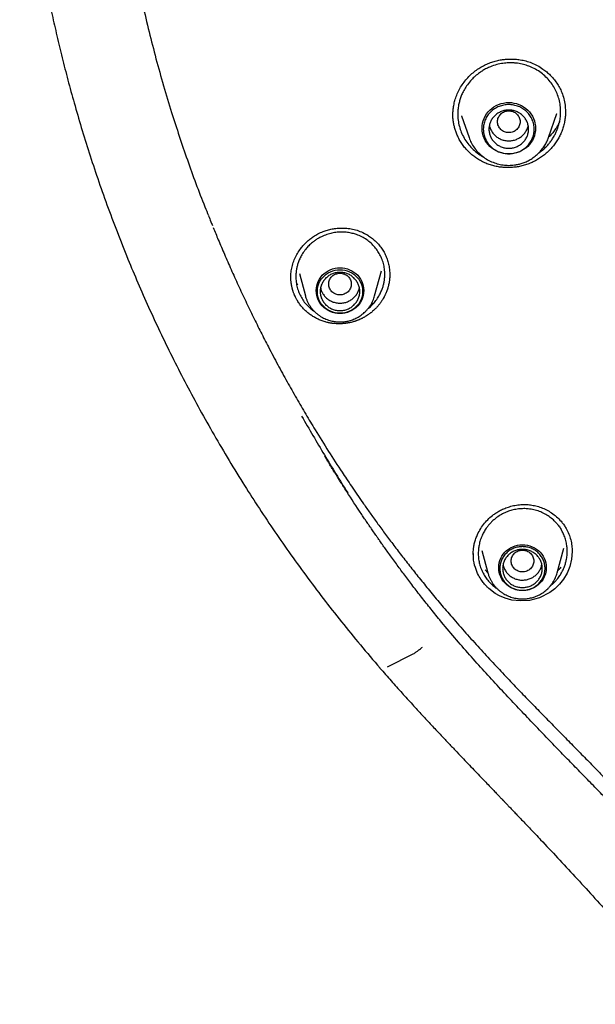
# Model space of a CAD drawing. Header units: millimetres. Extents: x 8 to 871, y 12 to 1888.
# Tile 72 of 114: x 368 to 388, y 1670 to 1705. Entities that reach past the tile are written whole.
import ezdxf

# ---------------------------------------------------------------- set-up
doc = ezdxf.new("R2010")
doc.units = ezdxf.units.MM

msp = doc.modelspace()

# ---------------------------------------------------------------- linework, layer by layer
at = {"color": 7, "linetype": 'Continuous', "lineweight": 30}
for p, q in [((386.491, 1700.991), (386.785, 1701.843)), ((386.785, 1701.843), (386.783, 1701.837)), ((387.087, 1701.926), (387.088, 1701.888)), ((383.417, 1701.757), (383.681, 1700.991)), ((383.423, 1701.75), (383.42, 1701.758)), ((380.345, 1695.393), (380.584, 1696.274)), ((377.388, 1696.032), (377.388, 1696.043)), ((377.686, 1696.182), (377.899, 1695.393)), ((380.88, 1696.181), (380.88, 1696.141)), ((377.628, 1695.769), (377.605, 1695.813)), ((377.899, 1695.393), (377.898, 1695.397)), ((387.095, 1687.203), (387.115, 1687.168)), ((383.832, 1686.254), (383.833, 1686.271)), ((384.132, 1686.397), (384.346, 1685.603)), ((386.793, 1685.603), (387.028, 1686.475)), ((387.327, 1686.367), (387.326, 1686.345)), ((384.344, 1685.6), (384.251, 1685.709)), ((384.346, 1685.603), (384.345, 1685.608)), ((384.489, 1685.187), (384.368, 1685.313)), ((380.806, 1682.284), (381.708, 1682.739))]:
    msp.add_line(p, q, dxfattribs=at)
at = {"color": 7, "linetype": 'Continuous', "lineweight": 30, "flags": 128}
for points in [[(385.086, 1700.408), (384.994, 1700.412), (384.902, 1700.425), (384.812, 1700.447), (384.725, 1700.477), (384.641, 1700.515), (384.562, 1700.561), (384.488, 1700.614), (384.419, 1700.674), (384.357, 1700.74), (384.302, 1700.812), (384.254, 1700.889), (384.214, 1700.969), (384.183, 1701.053), (384.161, 1701.14), (384.147, 1701.228), (384.143, 1701.317), (384.147, 1701.406), (384.161, 1701.495), (384.183, 1701.581), (384.214, 1701.665), (384.254, 1701.746), (384.302, 1701.823), (384.357, 1701.894), (384.419, 1701.96), (384.488, 1702.02), (384.562, 1702.073), (384.641, 1702.119), (384.725, 1702.158), (384.812, 1702.188), (384.902, 1702.209), (384.994, 1702.222), (385.086, 1702.227), (385.179, 1702.222), (385.27, 1702.209), (385.36, 1702.188), (385.447, 1702.158), (385.531, 1702.119), (385.611, 1702.073), (385.685, 1702.02), (385.754, 1701.96), (385.816, 1701.894), (385.871, 1701.823), (385.919, 1701.746), (385.958, 1701.665), (385.989, 1701.581), (386.012, 1701.495), (386.026, 1701.406), (386.03, 1701.317), (386.026, 1701.228), (386.012, 1701.14), (385.989, 1701.053), (385.958, 1700.969), (385.919, 1700.889), (385.871, 1700.812), (385.816, 1700.74), (385.754, 1700.674), (385.685, 1700.614), (385.611, 1700.561), (385.531, 1700.515), (385.447, 1700.477), (385.36, 1700.447), (385.27, 1700.425), (385.179, 1700.412), (385.086, 1700.408)], [(379.122, 1696.387), (379.21, 1696.382), (379.297, 1696.369), (379.382, 1696.347), (379.464, 1696.317), (379.542, 1696.278), (379.616, 1696.232), (379.685, 1696.179), (379.747, 1696.119), (379.802, 1696.053), (379.85, 1695.982), (379.89, 1695.906), (379.922, 1695.827), (379.944, 1695.745), (379.958, 1695.662), (379.963, 1695.577), (379.958, 1695.492), (379.944, 1695.409), (379.922, 1695.327), (379.89, 1695.248), (379.85, 1695.172), (379.802, 1695.101), (379.747, 1695.035), (379.685, 1694.975), (379.616, 1694.922), (379.542, 1694.876), (379.464, 1694.837), (379.382, 1694.807), (379.297, 1694.785), (379.21, 1694.772), (379.122, 1694.767), (379.034, 1694.772), (378.948, 1694.785), (378.863, 1694.807), (378.781, 1694.837), (378.702, 1694.876), (378.628, 1694.922), (378.56, 1694.975), (378.498, 1695.035), (378.442, 1695.101), (378.395, 1695.172), (378.355, 1695.248), (378.323, 1695.327), (378.3, 1695.409), (378.287, 1695.492), (378.282, 1695.577), (378.287, 1695.662), (378.3, 1695.745), (378.323, 1695.827), (378.355, 1695.906), (378.395, 1695.982), (378.442, 1696.053), (378.498, 1696.119), (378.56, 1696.179), (378.628, 1696.232), (378.702, 1696.278), (378.781, 1696.317), (378.863, 1696.347), (378.948, 1696.369), (379.034, 1696.382), (379.122, 1696.387)], [(379.122, 1694.777), (379.036, 1694.781), (378.95, 1694.795), (378.867, 1694.817), (378.786, 1694.848), (378.71, 1694.887), (378.638, 1694.934), (378.572, 1694.988), (378.513, 1695.048), (378.46, 1695.115), (378.415, 1695.186), (378.379, 1695.262), (378.351, 1695.341), (378.333, 1695.423), (378.323, 1695.506), (378.323, 1695.589), (378.333, 1695.672), (378.351, 1695.754), (378.379, 1695.833), (378.415, 1695.909), (378.46, 1695.98), (378.513, 1696.047), (378.572, 1696.107), (378.638, 1696.161), (378.71, 1696.208), (378.786, 1696.247), (378.867, 1696.278), (378.95, 1696.3), (379.036, 1696.314), (379.122, 1696.318), (379.209, 1696.314), (379.294, 1696.3), (379.378, 1696.278), (379.458, 1696.247), (379.535, 1696.208), (379.606, 1696.161), (379.672, 1696.107), (379.732, 1696.047), (379.784, 1695.98), (379.829, 1695.909), (379.865, 1695.833), (379.893, 1695.754), (379.912, 1695.672), (379.921, 1695.589), (379.921, 1695.506), (379.912, 1695.423), (379.893, 1695.341), (379.865, 1695.262), (379.829, 1695.186), (379.784, 1695.115), (379.732, 1695.048), (379.672, 1694.988), (379.606, 1694.934), (379.535, 1694.887), (379.458, 1694.848), (379.378, 1694.817), (379.294, 1694.795), (379.209, 1694.781), (379.122, 1694.777)], [(385.569, 1686.597), (385.657, 1686.593), (385.744, 1686.58), (385.829, 1686.558), (385.911, 1686.527), (385.99, 1686.489), (386.063, 1686.443), (386.132, 1686.389), (386.194, 1686.33), (386.249, 1686.264), (386.297, 1686.193), (386.337, 1686.117), (386.369, 1686.038), (386.391, 1685.956), (386.405, 1685.872), (386.41, 1685.788), (386.405, 1685.703), (386.391, 1685.619), (386.369, 1685.537), (386.337, 1685.458), (386.297, 1685.383), (386.249, 1685.312), (386.194, 1685.246), (386.132, 1685.186), (386.063, 1685.133), (385.99, 1685.086), (385.911, 1685.048), (385.829, 1685.018), (385.744, 1684.996), (385.657, 1684.982), (385.569, 1684.978), (385.482, 1684.982), (385.395, 1684.996), (385.31, 1685.018), (385.228, 1685.048), (385.149, 1685.086), (385.075, 1685.133), (385.007, 1685.186), (384.945, 1685.246), (384.89, 1685.312), (384.842, 1685.383), (384.802, 1685.458), (384.77, 1685.537), (384.747, 1685.619), (384.734, 1685.703), (384.729, 1685.788), (384.734, 1685.872), (384.747, 1685.956), (384.77, 1686.038), (384.802, 1686.117), (384.842, 1686.193), (384.89, 1686.264), (384.945, 1686.33), (385.007, 1686.389), (385.075, 1686.443), (385.149, 1686.489), (385.228, 1686.527), (385.31, 1686.558), (385.395, 1686.58), (385.482, 1686.593), (385.569, 1686.597)], [(387.329, 1686.362), (387.329, 1686.356), (387.306, 1686.086), (387.243, 1685.83), (387.146, 1685.595), (387.021, 1685.384), (386.874, 1685.199), (386.71, 1685.04), (386.535, 1684.908), (386.172, 1684.723), (385.815, 1684.63), (385.485, 1684.609), (385.196, 1684.642), (384.954, 1684.709), (384.76, 1684.791), (384.609, 1684.876), (384.499, 1684.952), (384.423, 1685.012), (384.379, 1685.05), (384.369, 1685.06), (384.366, 1685.062), (384.365, 1685.063), (384.365, 1685.063), (384.365, 1685.063), (384.365, 1685.063), (384.365, 1685.063)]]:
    msp.add_lwpolyline(points, dxfattribs=at)
at = {"color": 7, "linetype": 'Continuous', "lineweight": 30}
for points, knots in [([(386.381, 1751.637), (386.126, 1751.396), (385.492, 1750.798), (384.726, 1750.01), (384.197, 1749.445), (384.007, 1749.24), (383.955, 1749.183), (383.903, 1749.127), (383.851, 1749.07), (383.799, 1749.013), (383.747, 1748.956), (383.694, 1748.898), (383.629, 1748.826), (383.532, 1748.718), (383.389, 1748.557), (383.195, 1748.338), (382.957, 1748.065), (382.675, 1747.737), (382.345, 1747.345), (381.967, 1746.887), (381.543, 1746.359), (381.08, 1745.765), (380.58, 1745.102), (380.047, 1744.37), (379.612, 1743.748), (379.306, 1743.297), (379.138, 1743.046), (378.995, 1742.831), (378.856, 1742.618), (378.719, 1742.407), (378.585, 1742.198), (378.38, 1741.873), (378.109, 1741.436), (377.728, 1740.804), (377.321, 1740.105), (376.899, 1739.347), (376.593, 1738.776), (376.388, 1738.381), (376.271, 1738.153), (376.157, 1737.929), (376.047, 1737.71), (375.941, 1737.496), (375.839, 1737.287), (375.483, 1736.551), (374.902, 1735.273), (374.153, 1733.43), (373.482, 1731.56), (372.911, 1729.741), (372.433, 1727.979), (372.052, 1726.348), (371.827, 1725.21), (371.713, 1724.575), (371.678, 1724.377), (371.644, 1724.179), (371.611, 1723.981), (371.579, 1723.783), (371.524, 1723.433), (371.446, 1722.909), (371.349, 1722.19), (371.257, 1721.405), (371.171, 1720.553), (371.105, 1719.752), (371.056, 1719.012), (371.022, 1718.348), (370.996, 1717.655), (370.979, 1716.924), (370.974, 1716.161), (370.982, 1715.341), (371.005, 1714.502), (371.043, 1713.668), (371.091, 1712.893), (371.147, 1712.177), (371.21, 1711.503), (371.277, 1710.872), (371.331, 1710.421), (371.365, 1710.148), (371.381, 1710.031), (371.396, 1709.917), (371.41, 1709.807), (371.425, 1709.701), (371.439, 1709.598), (371.538, 1708.894), (371.751, 1707.585), (372.14, 1705.676), (372.61, 1703.768), (373.139, 1701.94), (373.723, 1700.196), (374.165, 1698.983), (374.435, 1698.332), (374.479, 1698.228)], [0, 0, 0, 0, 0.017844, 0.044336, 0.055992, 0.057301, 0.058609, 0.059917, 0.061226, 0.062534, 0.063842, 0.065151, 0.066552, 0.068785, 0.072561, 0.077535, 0.083707, 0.091076, 0.099642, 0.109877, 0.12142, 0.134272, 0.148432, 0.1639, 0.180677, 0.187344, 0.191803, 0.196209, 0.200562, 0.204865, 0.209115, 0.213315, 0.224598, 0.235492, 0.251257, 0.266129, 0.280108, 0.284614, 0.289019, 0.293323, 0.297525, 0.301627, 0.305627, 0.309526, 0.343739, 0.377951, 0.412163, 0.446374, 0.47648, 0.506586, 0.533079, 0.536549, 0.540018, 0.543487, 0.546957, 0.550426, 0.553895, 0.565314, 0.577854, 0.591516, 0.6063, 0.622206, 0.633228, 0.644732, 0.656717, 0.669183, 0.682635, 0.696289, 0.711742, 0.726178, 0.739597, 0.752, 0.763386, 0.774736, 0.784856, 0.786959, 0.789, 0.790979, 0.792896, 0.794751, 0.796544, 0.798274, 0.831619, 0.865244, 0.89915, 0.933337, 0.963654, 0.994189, 1, 1, 1, 1]), ([(367.912, 1719.41), (367.909, 1719.35), (367.901, 1719.228), (367.891, 1719.015), (367.877, 1718.776), (367.863, 1718.499), (367.85, 1718.204), (367.838, 1717.892), (367.827, 1717.563), (367.818, 1717.194), (367.81, 1716.784), (367.806, 1716.331), (367.806, 1715.853), (367.81, 1715.382), (367.818, 1714.918), (367.831, 1714.462), (367.848, 1713.984), (367.871, 1713.48), (367.901, 1712.949), (367.938, 1712.392), (367.982, 1711.825), (368.034, 1711.249), (368.093, 1710.667), (368.161, 1710.062), (368.239, 1709.434), (368.329, 1708.783), (368.429, 1708.119), (368.541, 1707.443), (368.664, 1706.757), (368.801, 1706.05), (368.953, 1705.322), (369.12, 1704.573), (369.305, 1703.804), (369.508, 1703.014), (369.733, 1702.191), (369.983, 1701.335), (370.26, 1700.445), (370.562, 1699.534), (370.89, 1698.603), (371.245, 1697.653), (371.611, 1696.733), (371.983, 1695.844), (372.36, 1694.989), (372.761, 1694.122), (373.188, 1693.244), (373.638, 1692.361), (374.112, 1691.474), (374.609, 1690.583), (375.135, 1689.685), (375.668, 1688.814), (376.207, 1687.97), (376.75, 1687.154), (377.318, 1686.336), (377.91, 1685.515), (378.528, 1684.693), (379.171, 1683.871), (379.843, 1683.051), (380.305, 1682.51), (380.537, 1682.237)], [0, 0, 0, 0, 0.004314, 0.008883, 0.015361, 0.022297, 0.029664, 0.037461, 0.045686, 0.054337, 0.065078, 0.076406, 0.088319, 0.100824, 0.111713, 0.123062, 0.134989, 0.147581, 0.160844, 0.174785, 0.189411, 0.203427, 0.218029, 0.233225, 0.24902, 0.26542, 0.282434, 0.299252, 0.316639, 0.334601, 0.353141, 0.372264, 0.391974, 0.412276, 0.433173, 0.455709, 0.478907, 0.502772, 0.527309, 0.552522, 0.578415, 0.601105, 0.624299, 0.648002, 0.67221, 0.696924, 0.721687, 0.746935, 0.772669, 0.798886, 0.822702, 0.846902, 0.871482, 0.896441, 0.921776, 0.947484, 0.973559, 1, 1, 1, 1]), ([(383.112, 1701.779), (383.112, 1701.825), (383.114, 1701.926), (383.133, 1702.086), (383.169, 1702.262), (383.225, 1702.445), (383.305, 1702.631), (383.409, 1702.815), (383.533, 1702.987), (383.672, 1703.143), (383.821, 1703.282), (383.979, 1703.402), (384.143, 1703.505), (384.31, 1703.589), (384.479, 1703.656), (384.651, 1703.706), (384.815, 1703.739), (384.976, 1703.758), (385.137, 1703.766), (385.312, 1703.761), (385.498, 1703.739), (385.693, 1703.698), (385.895, 1703.632), (386.099, 1703.538), (386.276, 1703.427), (386.428, 1703.31), (386.554, 1703.194), (386.673, 1703.063), (386.783, 1702.917), (386.882, 1702.757), (386.933, 1702.641), (386.959, 1702.582)], [0, 0, 0, 0, 0.026, 0.057489, 0.090884, 0.12623, 0.163577, 0.202711, 0.241606, 0.279518, 0.316428, 0.352308, 0.387137, 0.420909, 0.45366, 0.485496, 0.517572, 0.544318, 0.573558, 0.605261, 0.639372, 0.675823, 0.714545, 0.755684, 0.799487, 0.83017, 0.862, 0.89494, 0.928944, 0.963972, 1, 1, 1, 1]), ([(386.792, 1702.548), (386.763, 1702.612), (386.705, 1702.743), (386.585, 1702.924), (386.442, 1703.093), (386.274, 1703.246), (386.084, 1703.378), (385.919, 1703.462), (385.791, 1703.514), (385.703, 1703.545), (385.607, 1703.572), (385.504, 1703.596), (385.393, 1703.614), (385.252, 1703.629), (385.079, 1703.632), (384.873, 1703.614), (384.655, 1703.569), (384.461, 1703.504), (384.299, 1703.431), (384.172, 1703.361), (384.037, 1703.272), (383.9, 1703.164), (383.755, 1703.023), (383.626, 1702.865), (383.517, 1702.696), (383.449, 1702.561), (383.407, 1702.462), (383.381, 1702.393), (383.359, 1702.324), (383.339, 1702.255), (383.314, 1702.15), (383.291, 1702.01), (383.279, 1701.816), (383.292, 1701.606), (383.333, 1701.384), (383.384, 1701.244), (383.409, 1701.174)], [0, 0, 0, 0, 0.038268, 0.077292, 0.117073, 0.15761, 0.198902, 0.240946, 0.256243, 0.27269, 0.290287, 0.309032, 0.328923, 0.349959, 0.383648, 0.419898, 0.458703, 0.500052, 0.526528, 0.551972, 0.576387, 0.611076, 0.643462, 0.683063, 0.718599, 0.750081, 0.76316, 0.776176, 0.789129, 0.802021, 0.81485, 0.846645, 0.878061, 0.919356, 0.959998, 1, 1, 1, 1]), ([(386.133, 1700.431), (386.136, 1700.433), (386.17, 1700.455), (386.226, 1700.499), (386.299, 1700.56), (386.36, 1700.616), (386.413, 1700.669), (386.462, 1700.722), (386.508, 1700.776), (386.551, 1700.83), (386.591, 1700.884), (386.644, 1700.962), (386.704, 1701.064), (386.76, 1701.178), (386.802, 1701.278), (386.833, 1701.365), (386.859, 1701.453), (386.887, 1701.57), (386.911, 1701.717), (386.922, 1701.911), (386.909, 1702.12), (386.868, 1702.341), (386.817, 1702.479), (386.792, 1702.548)], [0, 0, 0, 0, 0.003941, 0.049525, 0.088523, 0.120926, 0.151376, 0.181193, 0.210376, 0.238924, 0.266837, 0.294114, 0.355877, 0.414099, 0.452961, 0.491526, 0.529795, 0.567767, 0.642796, 0.716635, 0.813206, 0.907661, 1, 1, 1, 1]), ([(386.959, 1702.582), (386.985, 1702.509), (387.036, 1702.365), (387.079, 1702.144), (387.086, 1701.996), (387.089, 1701.926)], [0, 0, 0, 0, 0.3439179, 0.6857754, 1, 1, 1, 1]), ([(383.247, 1701.113), (383.231, 1701.156), (383.198, 1701.241), (383.162, 1701.373), (383.134, 1701.508), (383.117, 1701.645), (383.109, 1701.748), (383.111, 1701.806), (383.111, 1701.817)], [0, 0, 0, 0, 0.189751, 0.380489, 0.570721, 0.760954, 0.95517, 1, 1, 1, 1]), ([(387.09, 1701.905), (387.09, 1701.869), (387.089, 1701.779), (387.074, 1701.636), (387.044, 1701.476), (387, 1701.316), (386.943, 1701.161), (386.872, 1701.012), (386.789, 1700.869), (386.694, 1700.732), (386.587, 1700.604), (386.471, 1700.485), (386.345, 1700.376), (386.21, 1700.276), (386.066, 1700.187), (385.916, 1700.11), (385.758, 1700.046), (385.594, 1699.995), (385.428, 1699.957), (385.262, 1699.934), (385.097, 1699.925), (384.93, 1699.928), (384.763, 1699.945), (384.598, 1699.975), (384.434, 1700.02), (384.274, 1700.079), (384.122, 1700.151), (383.98, 1700.234), (383.847, 1700.327), (383.722, 1700.432), (383.605, 1700.548), (383.498, 1700.674), (383.401, 1700.811), (383.316, 1700.957), (383.27, 1701.061), (383.247, 1701.113)], [0, 0, 0, 0, 0.0201402, 0.0501561, 0.0801717, 0.1110601, 0.1419481, 0.1719239, 0.2019003, 0.2327529, 0.2636063, 0.2935566, 0.3235071, 0.3542944, 0.3850812, 0.4155499, 0.4460175, 0.4774219, 0.5088277, 0.5385868, 0.5683464, 0.5989162, 0.6294856, 0.6601549, 0.6908229, 0.7224456, 0.7540692, 0.7837614, 0.8134541, 0.8439837, 0.8745133, 0.9054043, 0.9362948, 0.9681478, 1, 1, 1, 1]), ([(385.086, 1701.934), (385.034, 1701.928), (384.93, 1701.916), (384.796, 1701.827), (384.708, 1701.699), (384.676, 1701.548), (384.708, 1701.397), (384.796, 1701.268), (384.93, 1701.183), (385.086, 1701.152), (385.243, 1701.183), (385.377, 1701.268), (385.465, 1701.397), (385.497, 1701.548), (385.465, 1701.699), (385.377, 1701.827), (385.243, 1701.916), (385.139, 1701.928), (385.086, 1701.934)], [0, 0, 0, 0, 0.0625, 0.125, 0.1875, 0.25, 0.3125, 0.375, 0.4375, 0.5, 0.5625, 0.625, 0.6875, 0.75, 0.8125, 0.875, 0.9375, 1, 1, 1, 1]), ([(386.88, 1701.549), (386.87, 1701.526), (386.837, 1701.453), (386.767, 1701.332), (386.666, 1701.187), (386.574, 1701.074), (386.511, 1701.014), (386.494, 1700.998)], [0, 0, 0, 0, 0.114987, 0.362306, 0.62297, 0.89743, 1, 1, 1, 1]), ([(383.409, 1701.174), (383.44, 1701.106), (383.502, 1700.968), (383.631, 1700.778), (383.785, 1700.601), (383.964, 1700.451), (384.093, 1700.357), (384.163, 1700.324), (384.164, 1700.323)], [0, 0, 0, 0, 0.194488, 0.392488, 0.59406, 0.799263, 0.997534, 1, 1, 1, 1]), ([(384.4, 1701.417), (384.4, 1701.417), (384.404, 1701.373), (384.438, 1701.289), (384.5, 1701.171), (384.588, 1701.068), (384.695, 1700.984), (384.817, 1700.921), (384.949, 1700.881), (385.041, 1700.876), (385.086, 1700.874)], [0, 0, 0, 0, 0.000201, 0.14303, 0.285858, 0.428687, 0.571515, 0.714343, 0.857172, 1, 1, 1, 1]), ([(385.086, 1700.874), (385.132, 1700.876), (385.224, 1700.881), (385.356, 1700.921), (385.478, 1700.984), (385.584, 1701.068), (385.673, 1701.171), (385.735, 1701.289), (385.768, 1701.373), (385.773, 1701.417), (385.773, 1701.417)], [0, 0, 0, 0, 0.1428284, 0.2856567, 0.4284851, 0.5713135, 0.7141418, 0.8569702, 0.9997986, 1, 1, 1, 1]), ([(383.681, 1700.991), (383.705, 1700.929), (383.755, 1700.805), (383.862, 1700.631), (383.995, 1700.469), (384.153, 1700.324), (384.332, 1700.203), (384.526, 1700.109), (384.727, 1700.045), (384.931, 1700.01), (385.134, 1700.003), (385.31, 1700.02), (385.463, 1700.052), (385.598, 1700.093), (385.739, 1700.151), (385.884, 1700.23), (386.028, 1700.331), (386.155, 1700.445), (386.263, 1700.568), (386.352, 1700.695), (386.432, 1700.836), (386.471, 1700.938), (386.491, 1700.991)], [0, 0, 0, 0, 0.053881, 0.109326, 0.166481, 0.225544, 0.285572, 0.34436, 0.40186, 0.458087, 0.513056, 0.56678, 0.602436, 0.640806, 0.682334, 0.727065, 0.775039, 0.826292, 0.866914, 0.909405, 0.953769, 1, 1, 1, 1]), ([(374.475, 1698.227), (374.504, 1698.155), (374.55, 1698.04), (374.596, 1697.925), (374.613, 1697.882)], [0, 0, 0, 0, 0.6272925, 1, 1, 1, 1]), ([(374.643, 1697.81), (374.702, 1697.665), (374.832, 1697.347), (375.043, 1696.853), (375.278, 1696.319), (375.528, 1695.766), (375.788, 1695.207), (376.055, 1694.653), (376.322, 1694.115), (376.61, 1693.552), (376.919, 1692.967), (377.249, 1692.363), (377.578, 1691.781), (377.908, 1691.214), (378.286, 1690.586), (378.713, 1689.9), (379.086, 1689.323), (379.359, 1688.913), (379.533, 1688.654), (379.724, 1688.375), (379.932, 1688.074), (380.159, 1687.753), (380.404, 1687.411), (380.669, 1687.049), (380.953, 1686.667), (381.258, 1686.266), (381.582, 1685.849), (381.926, 1685.417), (382.29, 1684.97), (382.676, 1684.505), (382.944, 1684.193), (383.081, 1684.033)], [0, 0, 0, 0, 0.028687, 0.062868, 0.098751, 0.136344, 0.175236, 0.213384, 0.250538, 0.286698, 0.330747, 0.37323, 0.41428, 0.454731, 0.494729, 0.549965, 0.604319, 0.621847, 0.641027, 0.661883, 0.684418, 0.708633, 0.734532, 0.762119, 0.791397, 0.822371, 0.855047, 0.8888, 0.924206, 0.96127, 1, 1, 1, 1]), ([(377.385, 1696.013), (377.386, 1696.069), (377.387, 1696.187), (377.414, 1696.376), (377.466, 1696.57), (377.544, 1696.761), (377.644, 1696.941), (377.75, 1697.089), (377.854, 1697.209), (377.951, 1697.307), (378.062, 1697.402), (378.193, 1697.497), (378.347, 1697.589), (378.511, 1697.664), (378.679, 1697.72), (378.846, 1697.76), (379.026, 1697.786), (379.217, 1697.794), (379.418, 1697.781), (379.625, 1697.743), (379.834, 1697.677), (380.016, 1697.59), (380.171, 1697.494), (380.3, 1697.395), (380.423, 1697.282), (380.537, 1697.154), (380.64, 1697.012), (380.695, 1696.908), (380.723, 1696.855)], [0, 0, 0, 0, 0.037926, 0.079082, 0.122781, 0.1664, 0.209725, 0.252774, 0.281315, 0.309709, 0.339575, 0.373295, 0.410861, 0.452293, 0.485985, 0.521924, 0.560087, 0.600411, 0.64281, 0.68718, 0.733507, 0.782197, 0.816022, 0.850897, 0.886778, 0.923615, 0.961363, 1, 1, 1, 1]), ([(380.556, 1696.807), (380.527, 1696.861), (380.468, 1696.97), (380.354, 1697.12), (380.221, 1697.258), (380.067, 1697.38), (379.895, 1697.483), (379.748, 1697.546), (379.634, 1697.583), (379.556, 1697.604), (379.472, 1697.622), (379.382, 1697.637), (379.285, 1697.646), (379.162, 1697.65), (379.013, 1697.643), (378.835, 1697.615), (378.649, 1697.564), (378.485, 1697.496), (378.349, 1697.423), (378.243, 1697.354), (378.131, 1697.27), (378.019, 1697.168), (377.902, 1697.037), (377.8, 1696.894), (377.716, 1696.741), (377.665, 1696.622), (377.635, 1696.533), (377.617, 1696.472), (377.601, 1696.411), (377.588, 1696.35), (377.573, 1696.258), (377.561, 1696.135), (377.563, 1695.966), (377.586, 1695.786), (377.634, 1695.596), (377.686, 1695.478), (377.712, 1695.42)], [0, 0, 0, 0, 0.03826, 0.077267, 0.117024, 0.157533, 0.198796, 0.240811, 0.256032, 0.272418, 0.28997, 0.308685, 0.328562, 0.3496, 0.38332, 0.419639, 0.458548, 0.500039, 0.526675, 0.55225, 0.576767, 0.611554, 0.643974, 0.683517, 0.718879, 0.750072, 0.763219, 0.776296, 0.789303, 0.80224, 0.815109, 0.846969, 0.878406, 0.91966, 0.960187, 1, 1, 1, 1]), ([(380.114, 1694.942), (380.119, 1694.946), (380.171, 1694.985), (380.256, 1695.068), (380.373, 1695.199), (380.474, 1695.342), (380.554, 1695.491), (380.603, 1695.607), (380.633, 1695.694), (380.651, 1695.755), (380.667, 1695.817), (380.679, 1695.878), (380.695, 1695.971), (380.706, 1696.093), (380.705, 1696.262), (380.682, 1696.443), (380.633, 1696.632), (380.581, 1696.749), (380.556, 1696.807)], [0, 0, 0, 0, 0.009601, 0.09261, 0.169294, 0.261646, 0.3427, 0.412425, 0.443511, 0.474418, 0.505147, 0.535697, 0.566068, 0.641187, 0.71519, 0.812099, 0.907033, 1, 1, 1, 1]), ([(380.723, 1696.855), (380.747, 1696.8), (380.795, 1696.691), (380.843, 1696.517), (380.874, 1696.347), (380.879, 1696.234), (380.881, 1696.181)], [0, 0, 0, 0, 0.258749, 0.516265, 0.773066, 1, 1, 1, 1]), ([(377.55, 1695.346), (377.54, 1695.368), (377.524, 1695.401), (377.505, 1695.446), (377.492, 1695.48), (377.479, 1695.514), (377.464, 1695.56), (377.449, 1695.607), (377.437, 1695.654), (377.428, 1695.689), (377.42, 1695.725), (377.413, 1695.76), (377.406, 1695.796), (377.399, 1695.844), (377.393, 1695.893), (377.389, 1695.941), (377.386, 1695.978), (377.385, 1696.002), (377.385, 1696.014)], [0, 0, 0, 0, 0.105312, 0.157959, 0.210605, 0.263252, 0.315898, 0.42121, 0.473856, 0.526503, 0.579149, 0.631796, 0.684442, 0.737089, 0.8424, 0.895046, 0.947693, 1, 1, 1, 1]), ([(380.884, 1696.157), (380.884, 1696.152), (380.884, 1696.123), (380.882, 1696.081), (380.879, 1696.033), (380.876, 1695.996), (380.872, 1695.96), (380.868, 1695.923), (380.862, 1695.887), (380.854, 1695.839), (380.844, 1695.791), (380.832, 1695.744), (380.823, 1695.708), (380.813, 1695.673), (380.802, 1695.638), (380.786, 1695.591), (380.769, 1695.545), (380.751, 1695.5), (380.736, 1695.466), (380.721, 1695.433), (380.704, 1695.399), (380.687, 1695.366), (380.664, 1695.323), (380.639, 1695.28), (380.613, 1695.239), (380.593, 1695.208), (380.572, 1695.177), (380.55, 1695.147), (380.52, 1695.107), (380.49, 1695.068), (380.457, 1695.031), (380.433, 1695.003), (380.408, 1694.975), (380.382, 1694.949), (380.355, 1694.922), (380.319, 1694.888), (380.283, 1694.855), (380.245, 1694.822), (380.216, 1694.799), (380.186, 1694.776), (380.156, 1694.754), (380.126, 1694.732), (380.085, 1694.704), (380.043, 1694.677), (380, 1694.651), (379.967, 1694.633), (379.934, 1694.615), (379.901, 1694.598), (379.867, 1694.582), (379.822, 1694.561), (379.776, 1694.541), (379.73, 1694.523), (379.695, 1694.51), (379.659, 1694.498), (379.623, 1694.487), (379.576, 1694.473), (379.527, 1694.46), (379.479, 1694.449), (379.442, 1694.441), (379.405, 1694.434), (379.369, 1694.428), (379.332, 1694.423), (379.282, 1694.417), (379.233, 1694.412), (379.183, 1694.409), (379.146, 1694.407), (379.109, 1694.407), (379.071, 1694.406), (379.034, 1694.407), (378.985, 1694.409), (378.935, 1694.413), (378.886, 1694.418), (378.849, 1694.422), (378.812, 1694.427), (378.776, 1694.433), (378.739, 1694.44), (378.691, 1694.45), (378.643, 1694.462), (378.56, 1694.485), (378.456, 1694.52), (378.323, 1694.578), (378.197, 1694.646), (378.075, 1694.725), (377.961, 1694.814), (377.857, 1694.912), (377.761, 1695.017), (377.674, 1695.132), (377.603, 1695.242), (377.566, 1695.316), (377.55, 1695.346)], [0, 0, 0, 0, 0.0032443, 0.0190311, 0.0269231, 0.0348152, 0.0427073, 0.0505993, 0.0584914, 0.0663834, 0.0821703, 0.0900623, 0.0979544, 0.1058465, 0.1137385, 0.1216306, 0.1374175, 0.1453096, 0.1532017, 0.1610937, 0.1689858, 0.1768779, 0.1847699, 0.2005567, 0.2084488, 0.2163408, 0.2242329, 0.2321249, 0.240017, 0.2558037, 0.2636957, 0.2715878, 0.2794798, 0.2873719, 0.2952639, 0.3031559, 0.3189426, 0.3268347, 0.3347267, 0.3426188, 0.3505108, 0.3584029, 0.3662949, 0.3820817, 0.3899738, 0.3978658, 0.4057579, 0.41365, 0.421542, 0.4294341, 0.4452211, 0.4531131, 0.4610052, 0.4688972, 0.4767893, 0.4846814, 0.5004681, 0.5083601, 0.5162522, 0.5241442, 0.5320363, 0.5399283, 0.5478203, 0.563607, 0.571499, 0.579391, 0.5872831, 0.5951751, 0.6030672, 0.6109592, 0.6267459, 0.634638, 0.64253, 0.6504221, 0.6583141, 0.6662062, 0.6740983, 0.6898852, 0.6977773, 0.729374, 0.7599706, 0.7905677, 0.8220461, 0.8535247, 0.8841188, 0.9147127, 0.9461909, 0.9776684, 1, 1, 1, 1]), ([(379.122, 1696.196), (379.07, 1696.19), (378.966, 1696.178), (378.832, 1696.089), (378.744, 1695.962), (378.712, 1695.81), (378.744, 1695.659), (378.832, 1695.53), (378.966, 1695.446), (379.122, 1695.415), (379.279, 1695.446), (379.413, 1695.53), (379.501, 1695.659), (379.533, 1695.81), (379.501, 1695.962), (379.413, 1696.089), (379.279, 1696.178), (379.175, 1696.19), (379.122, 1696.196)], [0, 0, 0, 0, 0.0625, 0.125, 0.1875, 0.25, 0.3125, 0.375, 0.4375, 0.5, 0.5625, 0.625, 0.6875, 0.75, 0.8125, 0.875, 0.9375, 1, 1, 1, 1]), ([(378.437, 1695.684), (378.439, 1695.672), (378.446, 1695.616), (378.486, 1695.521), (378.555, 1695.407), (378.648, 1695.308), (378.759, 1695.229), (378.884, 1695.172), (379.018, 1695.139), (379.155, 1695.132), (379.292, 1695.151), (379.422, 1695.196), (379.541, 1695.264), (379.644, 1695.353), (379.725, 1695.46), (379.783, 1695.572), (379.8, 1695.649), (379.808, 1695.683)], [0, 0, 0, 0, 0.0198763, 0.0909428, 0.1620092, 0.2330757, 0.3041422, 0.3752087, 0.4462752, 0.5173416, 0.5884081, 0.6594746, 0.7305411, 0.8016076, 0.872674, 0.9437405, 1, 1, 1, 1]), ([(377.712, 1695.42), (377.742, 1695.364), (377.802, 1695.251), (377.922, 1695.096), (378.053, 1694.966), (378.156, 1694.881), (378.212, 1694.846), (378.224, 1694.839)], [0, 0, 0, 0, 0.2417027, 0.491264, 0.748777, 0.9472519, 1, 1, 1, 1]), ([(377.899, 1695.397), (377.905, 1695.374), (377.92, 1695.318), (377.954, 1695.232), (377.998, 1695.138), (378.05, 1695.051), (378.106, 1694.97), (378.166, 1694.897), (378.232, 1694.828), (378.303, 1694.765), (378.379, 1694.707), (378.458, 1694.655), (378.541, 1694.609), (378.627, 1694.57), (378.714, 1694.537), (378.8, 1694.512), (378.88, 1694.494), (378.951, 1694.483), (379.018, 1694.476), (379.074, 1694.472), (379.11, 1694.472), (379.122, 1694.472)], [0, 0, 0, 0, 0.043549, 0.106221, 0.16947, 0.233361, 0.291075, 0.348799, 0.406514, 0.4642, 0.521823, 0.579332, 0.636643, 0.693605, 0.749924, 0.804917, 0.856547, 0.898618, 0.93404, 0.977701, 1, 1, 1, 1]), ([(379.122, 1694.472), (379.157, 1694.473), (379.206, 1694.474), (379.278, 1694.481), (379.339, 1694.489), (379.412, 1694.504), (379.488, 1694.524), (379.566, 1694.549), (379.645, 1694.581), (379.723, 1694.619), (379.8, 1694.663), (379.876, 1694.714), (379.948, 1694.77), (380.017, 1694.832), (380.081, 1694.9), (380.141, 1694.973), (380.195, 1695.051), (380.243, 1695.133), (380.285, 1695.219), (380.32, 1695.306), (380.337, 1695.364), (380.345, 1695.392)], [0, 0, 0, 0, 0.0628483, 0.0885582, 0.1312326, 0.1756438, 0.2233716, 0.2732765, 0.3248983, 0.3778705, 0.431933, 0.4868939, 0.5426098, 0.5989724, 0.6558993, 0.7133278, 0.7712109, 0.8295141, 0.8882132, 0.9472931, 1, 1, 1, 1]), ([(377.767, 1691.138), (378.034, 1690.683), (378.565, 1689.773), (379.118, 1688.874), (379.394, 1688.426)], [0, 0, 0, 0, 0.50098, 1, 1, 1, 1]), ([(382.646, 1683.941), (382.529, 1684.085), (382.3, 1684.367), (381.972, 1684.783), (381.666, 1685.179), (381.382, 1685.555), (381.154, 1685.863), (380.978, 1686.106), (380.849, 1686.284), (380.732, 1686.447), (380.628, 1686.594), (380.537, 1686.723), (380.46, 1686.834), (380.394, 1686.928), (380.338, 1687.009), (380.286, 1687.084), (380.233, 1687.162), (380.172, 1687.251), (380.099, 1687.357), (380.014, 1687.484), (379.916, 1687.629), (379.673, 1687.993), (379.442, 1688.347), (379.23, 1688.68), (379.17, 1688.774), (379.123, 1688.849), (379.083, 1688.912), (379.042, 1688.978), (378.989, 1689.063), (378.921, 1689.172), (378.846, 1689.293), (378.771, 1689.415), (378.703, 1689.527), (378.64, 1689.632), (378.6, 1689.697), (378.581, 1689.729)], [0, 0, 0, 0, 0.0789805, 0.1538357, 0.224566, 0.2911727, 0.3536578, 0.3868502, 0.4182448, 0.4466641, 0.4720597, 0.4944306, 0.5134569, 0.5295638, 0.5428057, 0.5554436, 0.568019, 0.5828916, 0.6010797, 0.6225852, 0.6474083, 0.67523, 0.8079662, 0.8265326, 0.84239, 0.8549552, 0.8642277, 0.8738823, 0.8879478, 0.9064267, 0.9282685, 0.9484635, 0.9670093, 0.9840116, 1, 1, 1, 1]), ([(383.829, 1686.252), (383.829, 1686.274), (383.829, 1686.324), (383.834, 1686.415), (383.848, 1686.529), (383.876, 1686.665), (383.921, 1686.812), (383.99, 1686.984), (384.089, 1687.169), (384.223, 1687.357), (384.376, 1687.522), (384.527, 1687.649), (384.668, 1687.744), (384.8, 1687.818), (384.949, 1687.887), (385.12, 1687.946), (385.31, 1687.992), (385.501, 1688.017), (385.686, 1688.021), (385.863, 1688.006), (386.045, 1687.971), (386.232, 1687.914), (386.419, 1687.832), (386.602, 1687.725), (386.779, 1687.591), (386.881, 1687.482), (386.933, 1687.426)], [0, 0, 0, 0, 0.016375, 0.038199, 0.065574, 0.098545, 0.136091, 0.173594, 0.228705, 0.282395, 0.334606, 0.385355, 0.418475, 0.452651, 0.490608, 0.532353, 0.57781, 0.626857, 0.665931, 0.706991, 0.750322, 0.795949, 0.843825, 0.893858, 0.945941, 1, 1, 1, 1]), ([(386.79, 1687.34), (386.748, 1687.386), (386.663, 1687.478), (386.514, 1687.595), (386.348, 1687.697), (386.167, 1687.778), (385.973, 1687.836), (385.813, 1687.862), (385.693, 1687.871), (385.612, 1687.873), (385.525, 1687.87), (385.433, 1687.862), (385.336, 1687.848), (385.216, 1687.823), (385.071, 1687.78), (384.905, 1687.71), (384.737, 1687.616), (384.594, 1687.511), (384.48, 1687.407), (384.394, 1687.315), (384.306, 1687.206), (384.223, 1687.08), (384.142, 1686.925), (384.079, 1686.762), (384.036, 1686.594), (384.015, 1686.453), (384.007, 1686.334), (384.008, 1686.232), (384.015, 1686.134), (384.027, 1686.042), (384.044, 1685.957), (384.065, 1685.875), (384.093, 1685.787), (384.13, 1685.692), (384.186, 1685.574), (384.263, 1685.444), (384.333, 1685.356), (384.368, 1685.313)], [0, 0, 0, 0, 0.038258, 0.077263, 0.117018, 0.157525, 0.198786, 0.2408, 0.256019, 0.272405, 0.289955, 0.308669, 0.328546, 0.349582, 0.383301, 0.419618, 0.458526, 0.500015, 0.526649, 0.552223, 0.576738, 0.611524, 0.643942, 0.683483, 0.718844, 0.750035, 0.771385, 0.792376, 0.813009, 0.832164, 0.849545, 0.866944, 0.884364, 0.906787, 0.93032, 0.965325, 1, 1, 1, 1]), ([(386.79, 1687.34), (386.82, 1687.303), (386.88, 1687.23), (386.929, 1687.148), (386.954, 1687.108)], [0, 0, 0, 0, 0.500017, 1, 1, 1, 1]), ([(386.933, 1687.426), (386.963, 1687.391), (387.021, 1687.319), (387.07, 1687.242), (387.095, 1687.203)], [0, 0, 0, 0, 0.49982, 1, 1, 1, 1]), ([(386.54, 1685.127), (386.572, 1685.153), (386.635, 1685.204), (386.72, 1685.289), (386.807, 1685.388), (386.89, 1685.501), (386.972, 1685.638), (387.038, 1685.779), (387.087, 1685.919), (387.116, 1686.034), (387.133, 1686.13), (387.144, 1686.212), (387.15, 1686.294), (387.151, 1686.376), (387.148, 1686.456), (387.141, 1686.535), (387.126, 1686.647), (387.093, 1686.789), (387.034, 1686.955), (386.98, 1687.057), (386.954, 1687.108)], [0, 0, 0, 0, 0.055406, 0.109492, 0.160848, 0.232731, 0.298445, 0.376425, 0.443387, 0.499304, 0.537497, 0.575318, 0.612767, 0.649843, 0.686547, 0.722877, 0.758835, 0.841249, 0.921636, 1, 1, 1, 1]), ([(387.115, 1687.168), (387.148, 1687.104), (387.212, 1686.978), (387.277, 1686.774), (387.319, 1686.57), (387.324, 1686.432), (387.327, 1686.366)], [0, 0, 0, 0, 0.254997, 0.5100474, 0.7650034, 1, 1, 1, 1]), ([(384.231, 1685.203), (384.197, 1685.244), (384.117, 1685.343), (384.001, 1685.536), (383.891, 1685.806), (383.83, 1686.069), (383.835, 1686.24), (383.836, 1686.29)], [0, 0, 0, 0, 0.133842, 0.323493, 0.568656, 0.873289, 1, 1, 1, 1]), ([(385.569, 1686.406), (385.517, 1686.4), (385.413, 1686.388), (385.279, 1686.3), (385.191, 1686.172), (385.159, 1686.021), (385.191, 1685.87), (385.279, 1685.741), (385.413, 1685.656), (385.569, 1685.625), (385.726, 1685.656), (385.86, 1685.741), (385.948, 1685.87), (385.98, 1686.021), (385.948, 1686.172), (385.86, 1686.3), (385.726, 1686.388), (385.622, 1686.4), (385.569, 1686.406)], [0, 0, 0, 0, 0.0625, 0.125, 0.1875, 0.25, 0.3125, 0.375, 0.4375, 0.5, 0.5625, 0.625, 0.6875, 0.75, 0.8125, 0.875, 0.9375, 1, 1, 1, 1]), ([(384.885, 1685.896), (384.889, 1685.871), (384.901, 1685.803), (384.95, 1685.699), (385.026, 1685.588), (385.125, 1685.494), (385.24, 1685.421), (385.368, 1685.37), (385.503, 1685.345), (385.641, 1685.346), (385.777, 1685.372), (385.904, 1685.423), (386.018, 1685.498), (386.116, 1685.592), (386.191, 1685.703), (386.239, 1685.807), (386.25, 1685.873), (386.254, 1685.896)], [0, 0, 0, 0, 0.040241, 0.111187, 0.182133, 0.253079, 0.324025, 0.394971, 0.465917, 0.536863, 0.607809, 0.678755, 0.749701, 0.820647, 0.891593, 0.962539, 1, 1, 1, 1]), ([(386.925, 1685.805), (386.91, 1685.783), (386.875, 1685.735), (386.833, 1685.692), (386.81, 1685.668)], [0, 0, 0, 0, 0.438688, 1, 1, 1, 1]), ([(384.346, 1685.608), (384.352, 1685.585), (384.367, 1685.529), (384.401, 1685.442), (384.445, 1685.349), (384.497, 1685.261), (384.553, 1685.181), (384.613, 1685.107), (384.679, 1685.039), (384.75, 1684.975), (384.826, 1684.917), (384.905, 1684.865), (384.988, 1684.819), (385.074, 1684.78), (385.161, 1684.748), (385.247, 1684.722), (385.327, 1684.704), (385.398, 1684.693), (385.465, 1684.686), (385.521, 1684.683), (385.557, 1684.682), (385.569, 1684.682)], [0, 0, 0, 0, 0.043549, 0.106221, 0.16947, 0.233361, 0.291075, 0.348799, 0.406514, 0.4642, 0.521823, 0.579332, 0.636643, 0.693605, 0.749924, 0.804917, 0.856547, 0.898618, 0.93404, 0.977701, 1, 1, 1, 1]), ([(385.569, 1684.682), (385.604, 1684.683), (385.653, 1684.684), (385.725, 1684.691), (385.786, 1684.7), (385.859, 1684.715), (385.935, 1684.734), (386.013, 1684.76), (386.092, 1684.792), (386.17, 1684.83), (386.248, 1684.874), (386.323, 1684.924), (386.395, 1684.981), (386.464, 1685.043), (386.528, 1685.11), (386.588, 1685.183), (386.642, 1685.261), (386.69, 1685.343), (386.732, 1685.43), (386.767, 1685.516), (386.784, 1685.575), (386.792, 1685.602)], [0, 0, 0, 0, 0.062848, 0.088558, 0.131233, 0.175644, 0.223372, 0.273276, 0.324898, 0.377871, 0.431933, 0.486894, 0.54261, 0.598972, 0.655899, 0.713328, 0.771211, 0.829514, 0.888213, 0.947293, 1, 1, 1, 1]), ([(384.365, 1685.063), (384.339, 1685.088), (384.292, 1685.133), (384.249, 1685.181), (384.231, 1685.203)], [0, 0, 0, 0, 0.559763, 1, 1, 1, 1]), ([(384.489, 1685.187), (384.532, 1685.149), (384.591, 1685.096), (384.659, 1685.054), (384.677, 1685.043)], [0, 0, 0, 0, 0.72627, 1, 1, 1, 1]), ([(395.418, 1670.199), (395.358, 1670.268), (395.22, 1670.426), (395.009, 1670.666), (394.792, 1670.913), (394.593, 1671.136), (394.414, 1671.338), (394.253, 1671.518), (394.116, 1671.67), (394.002, 1671.798), (393.909, 1671.901), (393.83, 1671.988), (393.767, 1672.059), (393.717, 1672.113), (393.683, 1672.151), (393.659, 1672.177), (393.638, 1672.2), (393.605, 1672.237), (393.553, 1672.294), (393.482, 1672.372), (393.401, 1672.462), (393.315, 1672.556), (393.226, 1672.653), (393.058, 1672.836), (392.81, 1673.107), (392.533, 1673.407), (392.306, 1673.651), (392.132, 1673.838), (391.954, 1674.029), (391.766, 1674.23), (391.563, 1674.446), (391.341, 1674.682), (391.097, 1674.941), (390.831, 1675.222), (390.542, 1675.525), (390.232, 1675.85), (389.902, 1676.194), (389.551, 1676.559), (389.187, 1676.936), (388.811, 1677.325), (388.424, 1677.724), (388.018, 1678.141), (387.595, 1678.575), (387.155, 1679.028), (386.699, 1679.499), (386.227, 1679.988), (385.741, 1680.496), (385.241, 1681.023), (384.732, 1681.566), (384.216, 1682.128), (383.695, 1682.709), (383.168, 1683.313), (382.822, 1683.73), (382.646, 1683.941)], [0, 0, 0, 0, 0.014454, 0.03344, 0.050879, 0.066772, 0.081119, 0.09392, 0.105177, 0.113759, 0.121158, 0.127375, 0.13241, 0.136336, 0.139026, 0.140562, 0.142072, 0.143918, 0.148518, 0.154411, 0.160765, 0.167731, 0.174741, 0.181792, 0.207312, 0.233358, 0.246848, 0.260475, 0.274238, 0.288537, 0.304301, 0.321566, 0.340329, 0.361083, 0.383401, 0.40728, 0.432715, 0.459702, 0.488231, 0.516538, 0.546214, 0.577254, 0.609643, 0.643368, 0.678409, 0.714747, 0.752357, 0.791202, 0.831257, 0.871769, 0.913426, 0.95619, 1, 1, 1, 1]), ([(383.081, 1684.034), (383.243, 1683.847), (383.564, 1683.48), (384.046, 1682.946), (384.517, 1682.435), (384.977, 1681.947), (385.42, 1681.482), (385.847, 1681.04), (386.256, 1680.619), (386.649, 1680.217), (387.048, 1679.81), (387.451, 1679.4), (387.854, 1678.988), (388.234, 1678.6), (388.59, 1678.236), (388.922, 1677.896), (389.217, 1677.593), (389.478, 1677.325), (389.711, 1677.084), (389.937, 1676.851), (390.162, 1676.618), (390.388, 1676.383), (390.614, 1676.147), (390.975, 1675.77), (391.47, 1675.248), (392.177, 1674.496), (392.963, 1673.65), (393.822, 1672.709), (394.676, 1671.757), (395.522, 1670.796), (396.358, 1669.826), (397.106, 1668.941), (397.766, 1668.143), (398.344, 1667.434), (398.916, 1666.721), (399.482, 1666.003), (400.041, 1665.283), (400.619, 1664.526), (401.207, 1663.74), (401.8, 1662.932), (402.365, 1662.147), (402.786, 1661.55), (403.078, 1661.131), (403.256, 1660.874), (403.446, 1660.597), (403.651, 1660.297), (403.87, 1659.974), (404.102, 1659.627), (404.356, 1659.243), (404.633, 1658.82), (404.933, 1658.355), (405.247, 1657.861), (405.574, 1657.337), (405.915, 1656.783), (406.268, 1656.199), (406.633, 1655.584), (407.01, 1654.938), (407.397, 1654.261), (407.792, 1653.556), (408.194, 1652.824), (408.603, 1652.064), (408.921, 1651.464), (409.1, 1651.115), (409.144, 1651.032)], [0, 0, 0, 0, 0.017869, 0.035151, 0.05184, 0.067929, 0.083414, 0.09803, 0.112057, 0.125495, 0.138344, 0.152885, 0.166611, 0.179525, 0.19163, 0.202929, 0.213425, 0.221783, 0.229574, 0.237224, 0.244905, 0.252616, 0.260357, 0.268129, 0.289661, 0.311428, 0.341254, 0.371403, 0.401555, 0.431701, 0.461852, 0.492016, 0.51352, 0.53504, 0.556576, 0.578125, 0.599683, 0.621027, 0.645456, 0.669089, 0.691918, 0.713939, 0.720827, 0.728117, 0.736051, 0.744628, 0.753849, 0.763712, 0.774217, 0.786511, 0.799578, 0.813419, 0.828032, 0.843418, 0.859576, 0.876508, 0.894214, 0.912697, 0.93196, 0.951643, 0.972088, 0.993303, 1, 1, 1, 1]), ([(381.708, 1682.739), (381.728, 1682.75), (381.775, 1682.776), (381.862, 1682.839), (381.952, 1682.909), (382.012, 1682.96), (382.037, 1682.981)], [0, 0, 0, 0, 0.213859, 0.499988, 0.786128, 1, 1, 1, 1]), ([(380.535, 1682.236), (380.668, 1682.085), (380.925, 1681.79), (381.307, 1681.363), (381.671, 1680.962), (382.018, 1680.585), (382.347, 1680.232), (382.65, 1679.908), (382.93, 1679.612), (383.185, 1679.342), (383.423, 1679.092), (383.642, 1678.862), (383.851, 1678.644), (384.047, 1678.439), (384.229, 1678.249), (384.387, 1678.084), (384.521, 1677.944), (384.626, 1677.834), (384.706, 1677.751), (384.762, 1677.692), (384.805, 1677.647), (384.835, 1677.616), (384.856, 1677.593), (384.874, 1677.575), (384.894, 1677.553), (384.92, 1677.526), (384.952, 1677.493), (385.002, 1677.441), (385.074, 1677.365), (385.174, 1677.261), (385.286, 1677.143), (385.411, 1677.013), (385.546, 1676.872), (385.695, 1676.715), (385.858, 1676.543), (386.032, 1676.36), (386.351, 1676.022), (386.817, 1675.527), (387.431, 1674.866), (388.058, 1674.18), (388.699, 1673.468), (389.351, 1672.729), (390.014, 1671.963), (390.667, 1671.191), (391.308, 1670.414), (391.936, 1669.634), (392.568, 1668.826), (393.203, 1667.991), (393.839, 1667.131), (394.542, 1666.151), (395.303, 1665.052), (396.113, 1663.832), (396.9, 1662.593), (397.664, 1661.334), (398.405, 1660.058), (399.123, 1658.763), (399.816, 1657.451), (400.474, 1656.144), (401.098, 1654.844), (401.688, 1653.551), (402.255, 1652.244), (402.732, 1651.088), (403.126, 1650.087), (403.447, 1649.245), (403.756, 1648.402), (404.052, 1647.566), (404.331, 1646.746), (404.593, 1645.947), (404.838, 1645.17), (405.068, 1644.415), (405.283, 1643.682), (405.482, 1642.976), (405.666, 1642.297), (405.837, 1641.644), (405.996, 1641.014), (406.147, 1640.392), (406.291, 1639.779), (406.427, 1639.176), (406.531, 1638.696), (406.608, 1638.332), (406.66, 1638.078), (406.708, 1637.84), (406.751, 1637.627), (406.785, 1637.452), (406.812, 1637.314), (406.833, 1637.208), (406.849, 1637.124), (406.861, 1637.061), (406.87, 1637.011), (406.879, 1636.965), (406.889, 1636.911), (406.902, 1636.843), (406.919, 1636.755), (406.939, 1636.644), (406.964, 1636.509), (406.994, 1636.345), (407.029, 1636.149), (407.069, 1635.919), (407.113, 1635.661), (407.162, 1635.374), (407.213, 1635.059), (407.268, 1634.715), (407.325, 1634.342), (407.385, 1633.941), (407.447, 1633.511), (407.51, 1633.052), (407.574, 1632.564), (407.638, 1632.047), (407.702, 1631.502), (407.765, 1630.931), (407.826, 1630.335), (407.884, 1629.716), (407.94, 1629.068), (407.993, 1628.393), (408.042, 1627.689), (408.088, 1626.958), (408.13, 1626.198), (408.167, 1625.398), (408.201, 1624.555), (408.23, 1623.67), (408.255, 1622.754), (408.275, 1621.808), (408.293, 1620.831), (408.304, 1620.17), (408.309, 1619.834)], [0, 0, 0, 0, 0.008676, 0.016914, 0.024716, 0.032082, 0.039012, 0.045506, 0.05123, 0.056566, 0.061515, 0.066076, 0.070251, 0.074524, 0.078298, 0.081571, 0.084345, 0.086619, 0.088132, 0.089298, 0.090124, 0.090795, 0.091152, 0.091465, 0.091891, 0.092429, 0.093078, 0.09384, 0.095528, 0.097592, 0.100033, 0.102531, 0.105328, 0.108426, 0.111824, 0.115501, 0.119261, 0.131768, 0.144663, 0.157946, 0.171616, 0.185674, 0.200118, 0.214949, 0.228885, 0.243147, 0.257735, 0.27265, 0.287891, 0.303336, 0.324066, 0.344843, 0.365669, 0.386544, 0.407468, 0.42844, 0.449461, 0.470531, 0.4906, 0.510712, 0.53087, 0.551073, 0.563795, 0.576534, 0.589292, 0.601905, 0.614155, 0.626041, 0.637561, 0.648717, 0.659508, 0.669933, 0.679818, 0.68935, 0.69853, 0.707359, 0.716497, 0.725225, 0.733542, 0.73732, 0.741008, 0.744523, 0.747605, 0.750231, 0.752071, 0.753595, 0.754803, 0.755695, 0.756282, 0.756956, 0.757683, 0.758625, 0.759891, 0.761489, 0.763418, 0.765679, 0.768567, 0.771861, 0.775561, 0.779666, 0.784178, 0.789095, 0.794419, 0.800148, 0.806283, 0.812824, 0.819771, 0.827125, 0.834884, 0.843049, 0.851445, 0.86023, 0.869405, 0.87897, 0.888925, 0.899271, 0.910006, 0.921132, 0.933207, 0.945709, 0.958639, 0.971997, 0.985784, 1, 1, 1, 1])]:
    msp.add_open_spline(points, degree=3, knots=knots, dxfattribs=at)
for points in [[(385.986, 1701.285), (385.983, 1701.228), (385.976, 1701.115), (385.923, 1700.951), (385.84, 1700.8), (385.727, 1700.668), (385.59, 1700.559), (385.433, 1700.479), (385.263, 1700.429), (385.086, 1700.412), (384.91, 1700.429), (384.74, 1700.479), (384.583, 1700.559), (384.446, 1700.668), (384.333, 1700.8), (384.249, 1700.951), (384.198, 1701.115), (384.181, 1701.285), (384.198, 1701.456), (384.249, 1701.619), (384.333, 1701.77), (384.446, 1701.902), (384.583, 1702.011), (384.74, 1702.092), (384.91, 1702.141), (385.086, 1702.158), (385.263, 1702.141), (385.433, 1702.092), (385.59, 1702.011), (385.727, 1701.902), (385.84, 1701.77), (385.923, 1701.619), (385.976, 1701.456), (385.983, 1701.342), (385.986, 1701.285)], [(385.086, 1700.611), (385.041, 1700.613), (384.949, 1700.618), (384.817, 1700.658), (384.695, 1700.721), (384.588, 1700.805), (384.501, 1700.908), (384.435, 1701.025), (384.395, 1701.153), (384.382, 1701.285), (384.395, 1701.418), (384.435, 1701.545), (384.501, 1701.662), (384.588, 1701.765), (384.695, 1701.85), (384.817, 1701.912), (384.949, 1701.951), (385.086, 1701.964), (385.224, 1701.951), (385.356, 1701.912), (385.478, 1701.85), (385.584, 1701.765), (385.672, 1701.662), (385.737, 1701.545), (385.777, 1701.418), (385.791, 1701.285), (385.777, 1701.153), (385.737, 1701.025), (385.672, 1700.908), (385.584, 1700.805), (385.478, 1700.721), (385.356, 1700.658), (385.224, 1700.618), (385.132, 1700.613), (385.086, 1700.611)], [(379.822, 1695.548), (379.82, 1695.503), (379.814, 1695.415), (379.773, 1695.288), (379.708, 1695.17), (379.62, 1695.067), (379.514, 1694.983), (379.392, 1694.92), (379.26, 1694.882), (379.122, 1694.869), (378.985, 1694.882), (378.853, 1694.92), (378.731, 1694.983), (378.624, 1695.067), (378.537, 1695.17), (378.471, 1695.288), (378.431, 1695.415), (378.418, 1695.548), (378.431, 1695.68), (378.471, 1695.807), (378.537, 1695.925), (378.624, 1696.028), (378.731, 1696.112), (378.853, 1696.175), (378.985, 1696.213), (379.122, 1696.226), (379.26, 1696.213), (379.392, 1696.175), (379.514, 1696.112), (379.62, 1696.028), (379.708, 1695.925), (379.773, 1695.807), (379.814, 1695.68), (379.82, 1695.592), (379.822, 1695.548)], [(386.369, 1685.758), (386.366, 1685.708), (386.36, 1685.607), (386.313, 1685.461), (386.239, 1685.327), (386.139, 1685.209), (386.017, 1685.113), (385.877, 1685.041), (385.726, 1684.997), (385.569, 1684.982), (385.412, 1684.997), (385.261, 1685.041), (385.122, 1685.113), (385, 1685.209), (384.9, 1685.327), (384.825, 1685.461), (384.78, 1685.607), (384.764, 1685.758), (384.78, 1685.909), (384.825, 1686.055), (384.9, 1686.189), (385, 1686.307), (385.122, 1686.403), (385.261, 1686.475), (385.412, 1686.519), (385.569, 1686.534), (385.726, 1686.519), (385.877, 1686.475), (386.017, 1686.403), (386.139, 1686.307), (386.239, 1686.189), (386.313, 1686.055), (386.36, 1685.909), (386.366, 1685.808), (386.369, 1685.758)], [(385.569, 1685.083), (385.524, 1685.086), (385.432, 1685.091), (385.3, 1685.131), (385.178, 1685.193), (385.071, 1685.278), (384.984, 1685.381), (384.918, 1685.498), (384.878, 1685.626), (384.865, 1685.758), (384.878, 1685.89), (384.918, 1686.018), (384.984, 1686.135), (385.071, 1686.238), (385.178, 1686.323), (385.3, 1686.385), (385.432, 1686.424), (385.569, 1686.437), (385.707, 1686.424), (385.839, 1686.385), (385.961, 1686.323), (386.068, 1686.238), (386.155, 1686.135), (386.22, 1686.018), (386.26, 1685.89), (386.274, 1685.758), (386.26, 1685.626), (386.22, 1685.498), (386.155, 1685.381), (386.068, 1685.278), (385.961, 1685.193), (385.839, 1685.131), (385.707, 1685.091), (385.615, 1685.086), (385.569, 1685.083)]]:
    msp.add_open_spline(points, degree=3, dxfattribs=at)

doc.saveas('drawing.dxf')
